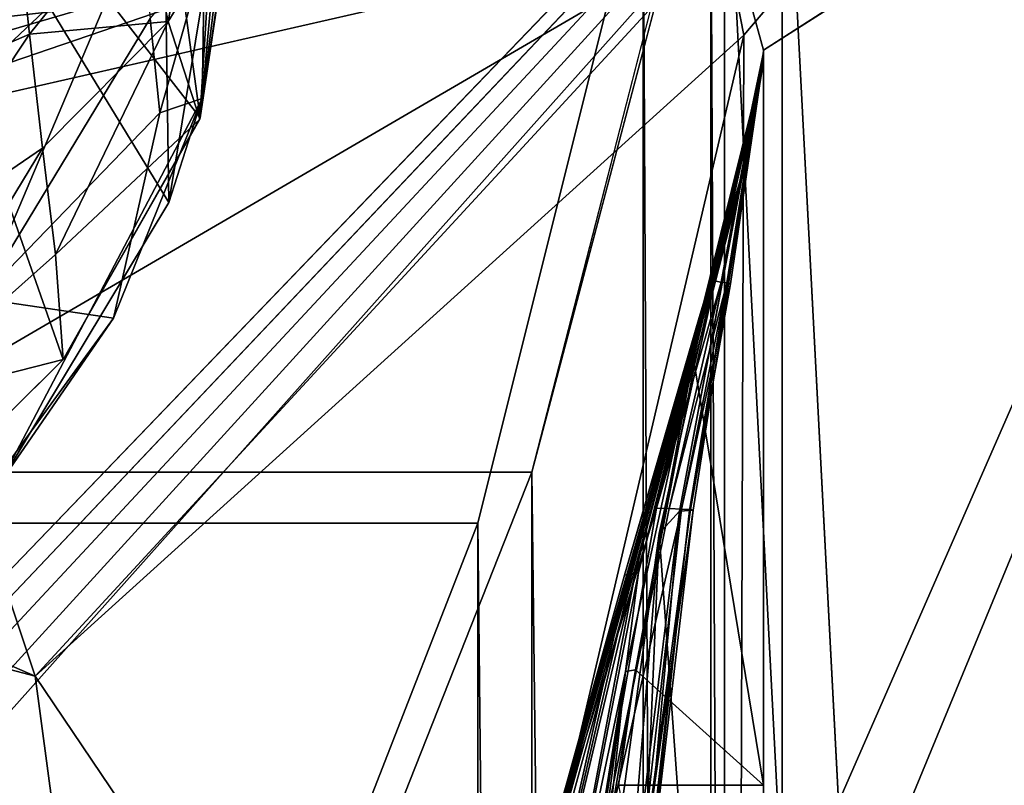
# Model space of a CAD drawing. Header units: metres. Extents: x -1204 to 0, y -809 to 0.
# Tile 115 of 118: x -84 to -42, y -97 to -64. Entities that reach past the tile are written whole.
import ezdxf

# ---------------------------------------------------------------- set-up
doc = ezdxf.new("R2010")
doc.units = ezdxf.units.M

msp = doc.modelspace()

# ---------------------------------------------------------------- linework, layer by layer
at = {"layer": 'Object 2'}
for points in [[(-10, -10, 90), (-602.021179, -625.846375, 90), (-1194.042358, -10, 90)], [(-594.006104, -626.560364, 90), (-602.021179, -625.846375, 90), (-10, -10, 90)], [(-585.781799, -628.854126, 90), (-594.006104, -626.560364, 90), (-10, -10, 90)], [(-577.802734, -632.855408, 90), (-585.781799, -628.854126, 90), (-10, -10, 90)], [(-10, -10, 90), (-570.615173, -638.481506, 90), (-577.802734, -632.855408, 90)], [(-317.021149, -753.244812, 90), (-570.615173, -638.481506, 90), (-10, -10, 90)], [(-10.00001, -794.032166, 90), (-317.021149, -753.244812, 90), (-10, -10, 90)], [(-51.719181, -51.514099, 2065.953125), (-13.021163, -790.816101, 2065.953125), (-13.021163, -12.81608, 2065.953125)], [(-16.021164, -787.816101, 2063.697266), (-54.190041, -53.984955, 2063.697266), (-16.021164, -15.81608, 2063.697266)], [(-54.193344, -316.998016, 163.059708), (-54.279274, -402.016876, 163.059708), (-15.461391, -20.421553, 163.059708)], [(-15.461391, -20.421553, 163.059708), (-54.279274, -402.016876, 163.059708), (-15.461402, -783.610596, 163.059708)], [(-54.251095, -60.36776, 163.059708), (-53.359051, -64.894684, 163.059708), (-15.461391, -20.421553, 163.059708)], [(-54.083916, -274.499115, 163.059708), (-54.193344, -316.998016, 163.059708), (-15.461391, -20.421553, 163.059708)], [(-53.951393, -233.283218, 163.059708), (-54.083916, -274.499115, 163.059708), (-15.461391, -20.421553, 163.059708)], [(-15.461391, -20.421553, 163.059708), (-53.794167, -189.253525, 163.059708), (-53.951393, -233.283218, 163.059708)], [(-53.685776, -159.598999, 163.059708), (-53.794167, -189.253525, 163.059708), (-15.461391, -20.421553, 163.059708)], [(-53.499557, -107.361809, 163.059708), (-53.685776, -159.598999, 163.059708), (-15.461391, -20.421553, 163.059708)], [(-15.461391, -20.421553, 163.059708), (-53.359051, -64.894684, 163.059708), (-53.499557, -107.361809, 163.059708)], [(-52.518909, -65.543846, 163.059708), (-54.633179, -57.865437, 163.059708), (-5.519217, -35.401562, 163.059708)], [(-52.518909, -65.543846, 2063.059814), (-5.519217, -35.401562, 2063.059814), (-54.633179, -57.865437, 2063.059814)], [(-35.448151, -746.330383, 163.059708), (-52.518909, -738.401428, 163.059708), (-5.519217, -35.401562, 163.059708)], [(-5.519217, -35.401562, 163.059708), (-52.518909, -738.401428, 163.059708), (-52.518909, -65.543846, 163.059708)], [(-52.518909, -65.543846, 2063.059814), (-52.518909, -738.401428, 2063.059814), (-5.519217, -35.401562, 2063.059814)], [(-52.518909, -738.401428, 2063.059814), (-35.448151, -746.330383, 2063.059814), (-5.519217, -35.401562, 2063.059814)], [(-92.554993, -88.741875, 761.512451), (-82.53112, -78.793983, 761.745605), (-93.985672, -46.135025, 762.625671)], [(-93.985672, -46.135025, 762.625671), (-82.53112, -78.793983, 761.745605), (-76.652695, -68.443481, 762)], [(-78.178719, -57.37738, 762.292114), (-93.985672, -46.135025, 762.625671), (-76.652695, -68.443481, 762)], [(-85.276665, -84.116219, 1277.919067), (-78.006813, -72.070419, 1278.213623), (-93.669357, -46.414337, 1278.922974)], [(-93.669357, -46.414337, 1278.922974), (-78.006813, -72.070419, 1278.213623), (-78.218864, -57.425652, 1278.595703)], [(-51.719181, -51.514099, 2065.953125), (-54.779949, -54.574863, 2076.827881), (-51.719181, -751.484314, 2065.953125)], [(-51.719181, -51.514099, 2065.953125), (-51.719181, -751.484314, 2065.953125), (-13.021163, -790.816101, 2065.953125)], [(-111.733101, -72.539726, 2041.728271), (-81.222069, -57.633026, 2044.11438), (-143.068665, -52.277069, 2044.445557)], [(-84.759644, -52.335125, 1247.023193), (-79.221069, -59.957474, 1257.703491), (-86.979866, -67.301018, 1252.228394)], [(-57.677727, -57.472641, 2076.088623), (-54.190041, -53.984955, 2063.697266), (-54.190041, -749.425964, 2063.697266)], [(-54.190041, -749.425964, 2063.697266), (-54.190041, -53.984955, 2063.697266), (-16.021164, -787.816101, 2063.697266)], [(-62.437889, -83.627754, 2097.01001), (-54.779949, -743.982178, 2076.827881), (-54.779949, -54.574863, 2076.827881)], [(-54.779949, -54.574863, 2076.827881), (-55.067207, -54.857471, 2077.832031), (-62.437889, -83.627754, 2097.01001)], [(-54.779949, -54.574863, 2076.827881), (-54.779949, -743.982178, 2076.827881), (-51.719181, -751.484314, 2065.953125)], [(-1141.604492, -83.627754, 2097.01001), (-55.067207, -54.857471, 2077.832031), (-1148.975098, -54.857471, 2077.832031)], [(-62.437889, -83.627754, 2097.01001), (-55.067207, -54.857471, 2077.832031), (-1141.604492, -83.627754, 2097.01001)], [(-96.019035, -69.893349, 118.80307), (-56.800224, -56.479313, 163.059708), (-106.787247, -63.440125, 118.91571)], [(-54.251095, -60.36776, 163.059708), (-56.800224, -56.479313, 163.059708), (-96.019035, -69.893349, 118.80307)], [(-86.555603, -64.278046, 2025.059937), (-86.555603, -57.066879, 2025.059937), (-81.523582, -63.719326, 2043.042236)], [(-75.169556, -58.268253, 762.261169), (-78.178719, -57.37738, 762.292114), (-76.652695, -68.443481, 762)], [(-1146.364624, -57.472641, 2076.088623), (-57.677727, -57.472641, 2076.088623), (-1139.281494, -85.806732, 2094.976074)], [(-57.677727, -57.472641, 2076.088623), (-64.760849, -85.806732, 2094.976074), (-1139.281494, -85.806732, 2094.976074)], [(-111.733101, -72.539726, 2041.728271), (-81.523582, -63.719326, 2043.042236), (-81.222069, -57.633026, 2044.11438)], [(-78.006813, -72.070419, 1278.213623), (-75.719475, -58.230148, 1278.568115), (-78.218864, -57.425652, 1278.595703)], [(-64.760849, -85.806732, 2094.976074), (-57.677727, -57.472641, 2076.088623), (-57.677727, -740.870972, 2076.088623)], [(-57.677727, -740.870972, 2076.088623), (-57.677727, -57.472641, 2076.088623), (-54.190041, -749.425964, 2063.697266)], [(-75.719475, -58.230148, 1278.568115), (-78.006813, -72.070419, 1278.213623), (-75.719025, -58.230202, 1267.624756)], [(-78.006813, -72.070419, 1278.213623), (-76.572632, -67.605492, 1267.624756), (-75.719025, -58.230202, 1267.624756)], [(-75.719025, -58.230202, 1267.624756), (-76.572632, -67.605492, 1267.624756), (-76.470299, -61.44413, 1264.469604)], [(-54.633179, -57.865437, 2063.059814), (-54.633179, -57.865437, 163.059708), (-52.518909, -65.543846, 2063.059814)], [(-54.633179, -57.865437, 163.059708), (-52.518909, -65.543846, 163.059708), (-52.518909, -65.543846, 2063.059814)], [(-115.289513, -66.238342, 664.6698), (-79.637787, -59.388416, 580.925659), (-75.228119, -58.379692, 628.759521)], [(-75.228119, -58.379692, 628.759521), (-75.228119, -58.379692, 661.559875), (-115.289513, -66.238342, 664.6698)], [(-75.228119, -58.379692, 661.559875), (-75.226776, -58.379799, 664.875671), (-115.289513, -66.238342, 664.6698)], [(-115.289513, -66.238342, 664.6698), (-75.226776, -58.379799, 664.875671), (-115.143257, -65.856537, 674.172241)], [(-75.226776, -58.379799, 664.875671), (-95.048058, -62.272488, 683.751221), (-115.143257, -65.856537, 674.172241)], [(-78.03624, -64.313492, 747.015625), (-79.190361, -58.907436, 743.487976), (-77.004929, -58.616394, 747.321045)], [(-78.03624, -64.313492, 747.015625), (-77.004929, -58.616394, 747.321045), (-76.224754, -61.377674, 749.133789)], [(-76.671654, -68.496857, 751.349731), (-75.16246, -58.375496, 751.349731), (-76.652695, -68.443481, 762)], [(-75.16246, -58.375496, 751.349731), (-76.671654, -68.496857, 751.349731), (-75.594872, -59.879745, 750.228088)], [(-76.652695, -68.443481, 762), (-75.16246, -58.375496, 751.349731), (-75.169556, -58.268253, 762.261169)], [(-83.975372, -64.845329, 739.582703), (-84.529381, -59.668465, 736.489136), (-79.190361, -58.907436, 743.487976)], [(-83.975372, -64.845329, 739.582703), (-79.190361, -58.907436, 743.487976), (-78.03624, -64.313492, 747.015625)], [(-85.958694, -60.740765, 533.304199), (-79.637787, -59.388416, 580.925659), (-115.289513, -66.238342, 664.6698)], [(-90.704628, -67.781227, 734.823608), (-84.529381, -59.668465, 736.489136), (-83.975372, -64.845329, 739.582703)], [(-75.594872, -59.879745, 750.228088), (-76.671654, -68.496857, 751.349731), (-76.224754, -61.377674, 749.133789)], [(-86.979866, -67.301018, 1252.228394), (-79.221069, -59.957474, 1257.703491), (-86.087776, -76.17202, 1259.418213)], [(-79.221069, -59.957474, 1257.703491), (-78.795837, -64.185944, 1260.764771), (-86.087776, -76.17202, 1259.418213)], [(-87.875092, -79.9851, 118.626915), (-54.251095, -60.36776, 163.059708), (-96.019035, -69.893349, 118.80307)], [(-54.251095, -60.36776, 163.059708), (-87.875092, -79.9851, 118.626915), (-83.725204, -92.362556, 118.410866)], [(-53.359051, -64.894684, 163.059708), (-54.251095, -60.36776, 163.059708), (-83.725204, -92.362556, 118.410866)], [(-78.795837, -64.185944, 1260.764771), (-76.470299, -61.44413, 1264.469604), (-78.389473, -68.226845, 1264.076782)], [(-76.470299, -61.44413, 1264.469604), (-76.572632, -67.605492, 1267.624756), (-78.389473, -68.226845, 1264.076782)], [(-76.671654, -68.496857, 751.349731), (-78.03624, -64.313492, 747.015625), (-76.224754, -61.377674, 749.133789)], [(-86.555603, -64.278046, 2025.059937), (-81.523582, -63.719326, 2043.042236), (-111.733101, -72.539726, 2041.728271)], [(-83.725204, -92.362556, 118.410866), (-148.221344, -64.277542, 118.901093), (-178.64003, -67.420189, 118.846237)], [(-83.725204, -92.362556, 118.410866), (-87.875092, -79.9851, 118.626915), (-148.221344, -64.277542, 118.901093)], [(-86.087776, -76.17202, 1259.418213), (-78.795837, -64.185944, 1260.764771), (-78.389473, -68.226845, 1264.076782)], [(-83.413788, -69.734787, 743.113342), (-83.975372, -64.845329, 739.582703), (-78.03624, -64.313492, 747.015625)], [(-78.03624, -64.313492, 747.015625), (-82.852203, -74.295952, 747.047607), (-83.413788, -69.734787, 743.113342)], [(-82.852203, -74.295952, 747.047607), (-78.03624, -64.313492, 747.015625), (-76.671654, -68.496857, 751.349731)], [(-90.396751, -74.500854, 739.744751), (-90.704628, -67.781227, 734.823608), (-83.975372, -64.845329, 739.582703)], [(-90.396751, -74.500854, 739.744751), (-83.975372, -64.845329, 739.582703), (-83.413788, -69.734787, 743.113342)], [(-53.359051, -64.894684, 163.059708), (-83.725204, -92.362556, 118.410866), (-65.951981, -118.696434, 140.675522)], [(-65.951981, -118.696434, 140.675522), (-53.499557, -107.361809, 163.059708), (-53.359051, -64.894684, 163.059708)], [(-53.161449, -69.922661, 617.920044), (-52.518909, -65.64122, 567.049377), (-54.568138, -75.441956, 566.831421)], [(-54.568138, -75.441956, 566.831421), (-52.518909, -65.64122, 567.049377), (-52.518909, -65.704048, 516.17865)], [(-54.568138, -75.441956, 566.831421), (-52.518909, -65.704048, 516.17865), (-54.329887, -75.476273, 515.742798)], [(-52.518909, -65.704048, 516.17865), (-52.518909, -65.766876, 465.307922), (-54.329887, -75.476273, 515.742798)], [(-54.329887, -75.476273, 515.742798), (-52.518909, -65.766876, 465.307922), (-54.092243, -75.51059, 464.654144)], [(-52.518909, -65.766876, 465.307922), (-52.518909, -65.829704, 414.437195), (-54.092243, -75.51059, 464.654144)], [(-52.527325, -66.080727, 1607.920044), (-52.518909, -65.578392, 1607.920044), (-53.161747, -69.922577, 1607.149292)], [(-52.518909, -65.578392, 1607.920044), (-52.518909, -65.578392, 1564.920044), (-53.161747, -69.922577, 1607.149292)], [(-53.161747, -69.922577, 1607.149292), (-52.518909, -65.578392, 1564.920044), (-53.161747, -69.922577, 1565.869141)], [(-52.518909, -65.578392, 1564.920044), (-53.161747, -69.922577, 1564.920044), (-53.161747, -69.922577, 1565.869141)], [(-53.161747, -69.922577, 1564.920044), (-52.518909, -65.578392, 1564.920044), (-52.518909, -65.579765, 660.920044)], [(-52.518909, -65.579765, 660.920044), (-52.518909, -65.578392, 617.920044), (-53.161747, -69.922577, 618.872253)], [(-52.518909, -65.578392, 617.920044), (-53.161449, -69.922661, 617.920044), (-53.161747, -69.922577, 618.872253)], [(-53.161736, -69.923889, 660.920044), (-53.161747, -69.922577, 1564.920044), (-52.518909, -65.579765, 660.920044)], [(-53.161736, -69.923889, 660.920044), (-52.518909, -65.579765, 660.920044), (-53.161747, -69.922577, 659.947876)], [(-52.518909, -65.579765, 660.920044), (-53.161747, -69.922577, 618.872253), (-53.161747, -69.922577, 659.947876)], [(-53.161449, -69.922661, 617.920044), (-52.518909, -65.578392, 617.920044), (-52.518909, -65.64122, 567.049377)], [(-52.527325, -66.080727, 1607.920044), (-52.522583, -66.080872, 1659.670044), (-52.518909, -65.578392, 1607.920044)], [(-52.522583, -66.080872, 1659.670044), (-52.522049, -66.080894, 1711.420044), (-52.518909, -65.578392, 1607.920044)], [(-52.518909, -65.578392, 1607.920044), (-52.522049, -66.080894, 1711.420044), (-52.521511, -66.08091, 1763.170044)], [(-52.518909, -65.578392, 1607.920044), (-52.521511, -66.08091, 1763.170044), (-52.520981, -66.080971, 1814.920044)], [(-52.518909, -65.543846, 2063.059814), (-52.518909, -65.578392, 1607.920044), (-52.520981, -66.080971, 1814.920044)], [(-52.520981, -66.080971, 1814.920044), (-52.519428, -66.081001, 1914.902832), (-52.518909, -65.543846, 2063.059814)], [(-52.519428, -66.081001, 1914.902832), (-52.518909, -66.081009, 2014.885742), (-52.518909, -65.543846, 2063.059814)], [(-52.518909, -738.401428, 163.059708), (-52.518909, -397.134613, 182.490646), (-52.518909, -65.543846, 163.059708)], [(-52.518909, -397.134613, 182.490646), (-52.518909, -313.811188, 184.444244), (-52.518909, -65.543846, 163.059708)], [(-52.518909, -65.543846, 163.059708), (-52.518909, -313.811188, 184.444244), (-52.518909, -230.718582, 189.861099)], [(-52.518909, -230.718582, 189.861099), (-52.518909, -148.071564, 198.713043), (-52.518909, -65.543846, 163.059708)], [(-52.518909, -148.071564, 198.713043), (-52.518909, -66.081009, 210.95433), (-52.518909, -65.543846, 163.059708)], [(-52.518909, -65.543846, 163.059708), (-52.518909, -66.081009, 210.95433), (-52.518909, -66.018181, 261.825043)], [(-52.518909, -66.018181, 261.825043), (-52.518909, -65.95536, 312.69577), (-52.518909, -65.543846, 163.059708)], [(-52.518909, -65.95536, 312.69577), (-52.518909, -65.892532, 363.566498), (-52.518909, -65.543846, 163.059708)], [(-52.518909, -65.543846, 163.059708), (-52.518909, -65.892532, 363.566498), (-52.518909, -65.829704, 414.437195)], [(-52.518909, -65.829704, 414.437195), (-52.518909, -65.766876, 465.307922), (-52.518909, -65.543846, 163.059708)], [(-52.518909, -65.766876, 465.307922), (-52.518909, -65.704048, 516.17865), (-52.518909, -65.543846, 163.059708)], [(-52.518909, -65.543846, 163.059708), (-52.518909, -65.704048, 516.17865), (-52.518909, -65.64122, 567.049377)], [(-52.518909, -65.64122, 567.049377), (-52.518909, -65.578392, 617.920044), (-52.518909, -65.543846, 163.059708)], [(-52.518909, -65.578392, 617.920044), (-52.518909, -65.579765, 660.920044), (-52.518909, -65.543846, 163.059708)], [(-52.518909, -65.543846, 163.059708), (-52.518909, -65.579765, 660.920044), (-52.518909, -65.578392, 1564.920044)], [(-52.518909, -65.543846, 163.059708), (-52.518909, -65.578392, 1564.920044), (-52.518909, -65.543846, 2063.059814)], [(-52.518909, -65.578392, 1564.920044), (-52.518909, -65.578392, 1607.920044), (-52.518909, -65.543846, 2063.059814)], [(-52.518909, -65.543846, 2063.059814), (-52.518909, -66.081009, 2014.885742), (-52.518909, -97.03968, 2019.916504)], [(-52.518909, -97.03968, 2019.916504), (-52.518909, -130.302856, 2024.768555), (-52.518909, -65.543846, 2063.059814)], [(-52.518909, -130.302856, 2024.768555), (-52.518909, -163.642868, 2029.060913), (-52.518909, -65.543846, 2063.059814)], [(-52.518909, -65.543846, 2063.059814), (-52.518909, -163.642868, 2029.060913), (-52.518909, -230.515762, 2035.961548)], [(-52.518909, -230.515762, 2035.961548), (-52.518909, -297.582825, 2040.610718), (-52.518909, -65.543846, 2063.059814)], [(-52.518909, -297.582825, 2040.610718), (-52.518909, -364.768219, 2043.003296), (-52.518909, -65.543846, 2063.059814)], [(-52.518909, -65.543846, 2063.059814), (-52.518909, -364.768219, 2043.003296), (-52.518909, -431.996094, 2043.136353)], [(-52.518909, -65.543846, 2063.059814), (-52.518909, -431.996094, 2043.136353), (-52.518909, -738.401428, 2063.059814)], [(-52.518909, -66.081009, 210.95433), (-52.518909, -148.071564, 198.713043), (-56.983158, -86.243744, 207.621323)], [(-56.112007, -85.292633, 258.947876), (-52.518909, -66.081009, 210.95433), (-56.983158, -86.243744, 207.621323)], [(-55.686543, -85.270096, 310.173065), (-52.518909, -66.018181, 261.825043), (-56.112007, -85.292633, 258.947876)], [(-52.518909, -66.018181, 261.825043), (-52.518909, -66.081009, 210.95433), (-56.112007, -85.292633, 258.947876)], [(-55.529358, -85.247559, 361.434235), (-52.518909, -65.95536, 312.69577), (-55.686543, -85.270096, 310.173065)], [(-52.518909, -65.95536, 312.69577), (-52.518909, -66.018181, 261.825043), (-55.686543, -85.270096, 310.173065)], [(-55.641747, -85.225021, 412.719727), (-53.934937, -75.544907, 413.566772), (-52.518909, -65.892532, 363.566498)], [(-55.641747, -85.225021, 412.719727), (-52.518909, -65.892532, 363.566498), (-55.529358, -85.247559, 361.434235)], [(-52.519428, -66.081001, 1914.902832), (-52.520981, -66.080971, 1814.920044), (-55.583939, -79.081947, 1915.984985)], [(-52.520981, -66.080971, 1814.920044), (-55.130173, -76.983658, 1814.920044), (-55.583939, -79.081947, 1915.984985)], [(-55.583939, -79.081947, 1915.984985), (-55.469288, -79.026436, 2017.050049), (-52.519428, -66.081001, 1914.902832)], [(-52.518909, -65.892532, 363.566498), (-52.518909, -65.95536, 312.69577), (-55.529358, -85.247559, 361.434235)], [(-55.469288, -79.026436, 2017.050049), (-52.518909, -66.081009, 2014.885742), (-52.519428, -66.081001, 1914.902832)], [(-52.518909, -66.081009, 2014.885742), (-55.469288, -79.026436, 2017.050049), (-52.518909, -97.03968, 2019.916504)], [(-52.522583, -66.080872, 1659.670044), (-52.527325, -66.080727, 1607.920044), (-55.260468, -77.072289, 1659.901489)], [(-52.527325, -66.080727, 1607.920044), (-53.161747, -69.922577, 1607.920044), (-55.260468, -77.072289, 1659.901489)], [(-55.260468, -77.072289, 1659.901489), (-55.21936, -77.052238, 1711.883057), (-52.522583, -66.080872, 1659.670044)], [(-55.21936, -77.052238, 1711.883057), (-52.522049, -66.080894, 1711.420044), (-52.522583, -66.080872, 1659.670044)], [(-52.522049, -66.080894, 1711.420044), (-55.21936, -77.052238, 1711.883057), (-55.178249, -77.032196, 1763.864502)], [(-52.521511, -66.08091, 1763.170044), (-52.522049, -66.080894, 1711.420044), (-55.178249, -77.032196, 1763.864502)], [(-55.178249, -77.032196, 1763.864502), (-55.130173, -76.983658, 1814.920044), (-52.521511, -66.08091, 1763.170044)], [(-55.130173, -76.983658, 1814.920044), (-52.520981, -66.080971, 1814.920044), (-52.521511, -66.08091, 1763.170044)], [(-54.092243, -75.51059, 464.654144), (-52.518909, -65.829704, 414.437195), (-53.934937, -75.544907, 413.566772)], [(-53.934937, -75.544907, 413.566772), (-52.518909, -65.829704, 414.437195), (-52.518909, -65.892532, 363.566498)], [(-53.161747, -69.922577, 1607.149292), (-53.161747, -69.922577, 1607.920044), (-52.527325, -66.080727, 1607.920044)], [(-178.64003, -67.420189, 118.846237), (-209.42363, -70.397537, 118.794266), (-78.372498, -132.380936, 117.712341)], [(-78.372498, -132.380936, 117.712341), (-83.725204, -92.362556, 118.410866), (-178.64003, -67.420189, 118.846237)], [(-78.006813, -72.070419, 1278.213623), (-85.276665, -84.116219, 1277.919067), (-76.572632, -67.605492, 1267.624756)], [(-85.276665, -84.116219, 1277.919067), (-80.377785, -77.021339, 1267.624756), (-76.572632, -67.605492, 1267.624756)], [(-76.572632, -67.605492, 1267.624756), (-80.377785, -77.021339, 1267.624756), (-78.389473, -68.226845, 1264.076782)], [(-78.389473, -68.226845, 1264.076782), (-80.377785, -77.021339, 1267.624756), (-86.087776, -76.17202, 1259.418213)], [(-82.533157, -78.795387, 751.349731), (-82.852203, -74.295952, 747.047607), (-76.671654, -68.496857, 751.349731)], [(-82.533157, -78.795387, 751.349731), (-76.671654, -68.496857, 751.349731), (-82.53112, -78.793983, 761.745605)], [(-82.53112, -78.793983, 761.745605), (-76.671654, -68.496857, 751.349731), (-76.652695, -68.443481, 762)], [(-90.088875, -80.728035, 745.271362), (-90.396751, -74.500854, 739.744751), (-83.413788, -69.734787, 743.113342)], [(-82.852203, -74.295952, 747.047607), (-90.088875, -80.728035, 745.271362), (-83.413788, -69.734787, 743.113342)], [(-69.769958, -130.775925, 619.307129), (-62.850697, -103.808975, 659.694153), (-53.161747, -69.922577, 659.947876)], [(-53.161747, -69.922577, 659.947876), (-63.839542, -107.499344, 619.151855), (-69.769958, -130.775925, 619.307129)], [(-62.859825, -103.839287, 1566.123047), (-69.768158, -130.768585, 1566.303955), (-53.161747, -69.922577, 1607.149292)], [(-53.161747, -69.922577, 1607.149292), (-69.768158, -130.768585, 1566.303955), (-62.594734, -102.840431, 1606.902344)], [(-64.992882, -112.470459, 1452.292236), (-62.851387, -103.808792, 1564.920044), (-53.161747, -69.922577, 1564.920044)], [(-64.992882, -112.470459, 1452.292236), (-53.161747, -69.922577, 1564.920044), (-63.898594, -108.095726, 1339.614502)], [(-63.898594, -108.095726, 1339.614502), (-53.161747, -69.922577, 1564.920044), (-63.076511, -104.808662, 1226.841309)], [(-62.85165, -103.808952, 619.125977), (-63.839542, -107.499344, 619.151855), (-53.161747, -69.922577, 659.947876)], [(-63.076511, -104.808662, 1226.841309), (-53.161747, -69.922577, 1564.920044), (-62.526756, -102.607643, 1113.927246)], [(-62.851387, -103.808792, 1564.920044), (-62.859825, -103.839287, 1566.123047), (-53.161747, -69.922577, 1564.920044)], [(-62.859825, -103.839287, 1566.123047), (-53.161747, -69.922577, 1565.869141), (-53.161747, -69.922577, 1564.920044)], [(-53.161747, -69.922577, 1565.869141), (-62.859825, -103.839287, 1566.123047), (-53.161747, -69.922577, 1607.149292)], [(-53.161747, -69.922577, 618.872253), (-62.85165, -103.808952, 619.125977), (-53.161747, -69.922577, 659.947876)], [(-62.85165, -103.808952, 619.125977), (-53.161747, -69.922577, 618.872253), (-53.161449, -69.922661, 617.920044)], [(-62.851204, -103.809006, 617.920044), (-62.85165, -103.808952, 619.125977), (-53.161449, -69.922661, 617.920044)], [(-62.851204, -103.809006, 617.920044), (-53.161449, -69.922661, 617.920044), (-57.108078, -85.15741, 566.619385)], [(-53.161736, -69.923889, 660.920044), (-53.161747, -69.922577, 659.947876), (-62.850925, -103.808914, 660.920044)], [(-53.161747, -69.922577, 659.947876), (-62.850697, -103.808975, 659.694153), (-62.850925, -103.808914, 660.920044)], [(-62.850925, -103.808914, 660.920044), (-62.515137, -102.478889, 774.292114), (-53.161736, -69.923889, 660.920044)], [(-62.594734, -102.840431, 1606.902344), (-58.475628, -88.032204, 1607.920044), (-53.161747, -69.922577, 1607.149292)], [(-62.526756, -102.607643, 1113.927246), (-53.161747, -69.922577, 1564.920044), (-53.161736, -69.923889, 660.920044)], [(-62.249619, -101.489136, 1000.841492), (-62.526756, -102.607643, 1113.927246), (-53.161736, -69.923889, 660.920044)], [(-62.515137, -102.478889, 774.292114), (-62.245605, -101.447708, 887.614563), (-53.161736, -69.923889, 660.920044)], [(-53.161736, -69.923889, 660.920044), (-62.245605, -101.447708, 887.614563), (-62.249619, -101.489136, 1000.841492)], [(-58.475628, -88.032204, 1607.920044), (-55.301575, -77.092339, 1607.920044), (-53.161747, -69.922577, 1607.149292)], [(-57.108078, -85.15741, 566.619385), (-53.161449, -69.922661, 617.920044), (-54.568138, -75.441956, 566.831421)], [(-55.260468, -77.072289, 1659.901489), (-53.161747, -69.922577, 1607.920044), (-55.301575, -77.092339, 1607.920044)], [(-53.161747, -69.922577, 1607.149292), (-55.301575, -77.092339, 1607.920044), (-53.161747, -69.922577, 1607.920044)], [(-209.42363, -70.397537, 118.794266), (-240.123306, -73.158218, 118.746078), (-78.372498, -132.380936, 117.712341)], [(-240.123306, -73.158218, 118.746078), (-300.968048, -77.99707, 118.661613), (-75.01664, -161.387802, 117.206024)], [(-78.372498, -132.380936, 117.712341), (-240.123306, -73.158218, 118.746078), (-75.01664, -161.387802, 117.206024)], [(-90.088875, -80.728035, 745.271362), (-82.852203, -74.295952, 747.047607), (-82.533157, -78.795387, 751.349731)], [(-57.108078, -85.15741, 566.619385), (-54.568138, -75.441956, 566.831421), (-54.329887, -75.476273, 515.742798)], [(-57.108078, -85.15741, 566.619385), (-54.329887, -75.476273, 515.742798), (-56.56575, -85.179947, 515.318665)], [(-56.56575, -85.179947, 515.318665), (-54.329887, -75.476273, 515.742798), (-54.092243, -75.51059, 464.654144)], [(-56.56575, -85.179947, 515.318665), (-54.092243, -75.51059, 464.654144), (-56.024616, -85.202484, 464.017914)], [(-56.024616, -85.202484, 464.017914), (-54.092243, -75.51059, 464.654144), (-53.934937, -75.544907, 413.566772)], [(-56.024616, -85.202484, 464.017914), (-53.934937, -75.544907, 413.566772), (-55.641747, -85.225021, 412.719727)], [(-80.377785, -77.021339, 1267.624756), (-87.023193, -86.144196, 1267.624756), (-86.087776, -76.17202, 1259.418213)], [(-80.377785, -77.021339, 1267.624756), (-85.276665, -84.116219, 1277.919067), (-87.023193, -86.144196, 1267.624756)], [(-55.301575, -77.092339, 1607.920044), (-58.475628, -88.032204, 1607.920044), (-58.323982, -88.00943, 1660.126465)], [(-58.323982, -88.00943, 1660.126465), (-58.172333, -87.986664, 1712.333008), (-55.260468, -77.072289, 1659.901489)], [(-55.260468, -77.072289, 1659.901489), (-55.301575, -77.092339, 1607.920044), (-58.323982, -88.00943, 1660.126465)], [(-58.172333, -87.986664, 1712.333008), (-55.21936, -77.052238, 1711.883057), (-55.260468, -77.072289, 1659.901489)], [(-55.21936, -77.052238, 1711.883057), (-58.172333, -87.986664, 1712.333008), (-58.020683, -87.96389, 1764.539551)], [(-58.020683, -87.96389, 1764.539551), (-57.868942, -87.918777, 1814.920044), (-55.178249, -77.032196, 1763.864502)], [(-55.178249, -77.032196, 1763.864502), (-55.21936, -77.052238, 1711.883057), (-58.020683, -87.96389, 1764.539551)], [(-57.868942, -87.918777, 1814.920044), (-55.130173, -76.983658, 1814.920044), (-55.178249, -77.032196, 1763.864502)], [(-55.583939, -79.081947, 1915.984985), (-55.130173, -76.983658, 1814.920044), (-57.868942, -87.918777, 1814.920044)], [(-300.968048, -77.99707, 118.661613), (-360.52652, -81.898285, 118.593521), (-70.629105, -206.836044, 116.412727)], [(-75.01664, -161.387802, 117.206024), (-300.968048, -77.99707, 118.661613), (-70.629105, -206.836044, 116.412727)], [(-92.554993, -88.741875, 761.512451), (-82.533157, -78.795387, 751.349731), (-82.53112, -78.793983, 761.745605)], [(-92.5485, -88.736115, 751.349731), (-82.533157, -78.795387, 751.349731), (-92.554993, -88.741875, 761.512451)], [(-92.5485, -88.736115, 751.349731), (-90.088875, -80.728035, 745.271362), (-82.533157, -78.795387, 751.349731)], [(-58.425846, -92.158539, 1917.032715), (-58.007488, -92.089058, 2019.145508), (-55.583939, -79.081947, 1915.984985)], [(-55.583939, -79.081947, 1915.984985), (-57.868942, -87.918777, 1814.920044), (-58.425846, -92.158539, 1917.032715)], [(-58.007488, -92.089058, 2019.145508), (-55.469288, -79.026436, 2017.050049), (-55.583939, -79.081947, 1915.984985)], [(-55.469288, -79.026436, 2017.050049), (-58.007488, -92.089058, 2019.145508), (-52.518909, -97.03968, 2019.916504)], [(-360.52652, -81.898285, 118.593521), (-421.769043, -85.030029, 118.538857), (-67.645378, -246.592377, 115.718773)], [(-70.629105, -206.836044, 116.412727), (-360.52652, -81.898285, 118.593521), (-67.645378, -246.592377, 115.718773)], [(-73.308517, -111.084831, 2115.312988), (-1141.604492, -83.627754, 2097.01001), (-1130.733765, -111.084831, 2115.312988)], [(-73.308517, -111.084831, 2115.312988), (-62.437889, -83.627754, 2097.01001), (-1141.604492, -83.627754, 2097.01001)], [(-73.308517, -111.084831, 2115.312988), (-62.76683, -727.359314, 2097.685059), (-62.437889, -83.627754, 2097.01001)], [(-62.76683, -727.359314, 2097.685059), (-54.779949, -743.982178, 2076.827881), (-62.437889, -83.627754, 2097.01001)], [(-67.645378, -246.592377, 115.718773), (-421.769043, -85.030029, 118.538857), (-482.169464, -87.233986, 118.500389)], [(-60.522873, -104.712196, 514.499207), (-62.851204, -103.809006, 617.920044), (-57.108078, -85.15741, 566.619385)], [(-60.522873, -104.712196, 514.499207), (-57.108078, -85.15741, 566.619385), (-56.56575, -85.179947, 515.318665)], [(-60.522873, -104.712196, 514.499207), (-56.56575, -85.179947, 515.318665), (-56.024616, -85.202484, 464.017914)], [(-60.522873, -104.712196, 514.499207), (-56.024616, -85.202484, 464.017914), (-58.279526, -104.758583, 411.083221)], [(-58.279526, -104.758583, 411.083221), (-56.024616, -85.202484, 464.017914), (-55.641747, -85.225021, 412.719727)], [(-55.641747, -85.225021, 412.719727), (-55.529358, -85.247559, 361.434235), (-58.279526, -104.758583, 411.083221)], [(-56.112007, -85.292633, 258.947876), (-56.983158, -86.243744, 207.621323), (-58.51421, -104.828163, 256.204651)], [(-56.112007, -85.292633, 258.947876), (-58.51421, -104.828163, 256.204651), (-57.914886, -104.80497, 307.768616)], [(-55.529358, -85.247559, 361.434235), (-57.835827, -104.781776, 359.402313), (-58.279526, -104.758583, 411.083221)], [(-55.686543, -85.270096, 310.173065), (-56.112007, -85.292633, 258.947876), (-57.914886, -104.80497, 307.768616)], [(-55.686543, -85.270096, 310.173065), (-57.914886, -104.80497, 307.768616), (-57.835827, -104.781776, 359.402313)], [(-55.529358, -85.247559, 361.434235), (-55.686543, -85.270096, 310.173065), (-57.835827, -104.781776, 359.402313)], [(-1128.730103, -112.898163, 2113.035156), (-1139.281494, -85.806732, 2094.976074), (-75.312218, -112.898163, 2113.035156)], [(-1139.281494, -85.806732, 2094.976074), (-64.760849, -85.806732, 2094.976074), (-75.312218, -112.898163, 2113.035156)], [(-75.312218, -112.898163, 2113.035156), (-64.760849, -85.806732, 2094.976074), (-64.488129, -726.323181, 2094.396484)], [(-64.760849, -85.806732, 2094.976074), (-57.677727, -740.870972, 2076.088623), (-64.488129, -726.323181, 2094.396484)], [(-56.983158, -86.243744, 207.621323), (-59.636391, -148.182892, 198.698776), (-59.799843, -106.739868, 204.449615)], [(-56.983158, -86.243744, 207.621323), (-59.799843, -106.739868, 204.449615), (-58.51421, -104.828163, 256.204651)], [(-52.518909, -148.071564, 198.713043), (-59.636391, -148.182892, 198.698776), (-56.983158, -86.243744, 207.621323)], [(-590.164673, -606.131226, 109.443001), (-64.054756, -324.029175, 114.367111), (-482.169464, -87.233986, 118.500389)], [(-64.054756, -324.029175, 114.367111), (-65.505524, -284.940216, 115.049408), (-482.169464, -87.233986, 118.500389)], [(-482.169464, -87.233986, 118.500389), (-65.505524, -284.940216, 115.049408), (-67.645378, -246.592377, 115.718773)], [(-64.353668, -110.061523, 1607.925659), (-63.259457, -110.053024, 1713.19873), (-58.323982, -88.00943, 1660.126465)], [(-62.848122, -103.809669, 1607.920044), (-64.353668, -110.061523, 1607.925659), (-58.323982, -88.00943, 1660.126465)], [(-63.259457, -110.053024, 1713.19873), (-62.202667, -110.045837, 1814.920044), (-58.020683, -87.96389, 1764.539551)], [(-58.020683, -87.96389, 1764.539551), (-58.172333, -87.986664, 1712.333008), (-63.259457, -110.053024, 1713.19873)], [(-63.259457, -110.053024, 1713.19873), (-58.172333, -87.986664, 1712.333008), (-58.323982, -88.00943, 1660.126465)], [(-58.323982, -88.00943, 1660.126465), (-58.475628, -88.032204, 1607.920044), (-62.848122, -103.809669, 1607.920044)], [(-62.848122, -103.809669, 1607.920044), (-58.475628, -88.032204, 1607.920044), (-62.594734, -102.840431, 1606.902344)], [(-62.202667, -110.045837, 1814.920044), (-57.868942, -87.918777, 1814.920044), (-58.020683, -87.96389, 1764.539551)], [(-57.868942, -87.918777, 1814.920044), (-62.202667, -110.045837, 1814.920044), (-58.425846, -92.158539, 1917.032715)], [(-83.725204, -92.362556, 118.410866), (-78.372498, -132.380936, 117.712341), (-65.951981, -118.696434, 140.675522)], [(-58.425846, -92.158539, 1917.032715), (-62.202667, -110.045837, 1814.920044), (-60.573242, -105.368233, 1918.047607)], [(-60.140682, -103.610237, 1942.178223), (-58.425846, -92.158539, 1917.032715), (-60.573242, -105.368233, 1918.047607)], [(-58.425846, -92.158539, 1917.032715), (-60.140682, -103.610237, 1942.178223), (-59.623039, -101.195557, 1968.070801)], [(-59.154694, -99.005325, 1993.984253), (-58.425846, -92.158539, 1917.032715), (-59.623039, -101.195557, 1968.070801)], [(-58.73613, -97.03981, 2019.916504), (-58.007488, -92.089058, 2019.145508), (-59.154694, -99.005325, 1993.984253)], [(-58.007488, -92.089058, 2019.145508), (-58.425846, -92.158539, 1917.032715), (-59.154694, -99.005325, 1993.984253)], [(-52.518909, -97.03968, 2019.916504), (-58.007488, -92.089058, 2019.145508), (-58.73613, -97.03981, 2019.916504)], [(-52.518909, -130.302856, 2024.768555), (-52.518909, -97.03968, 2019.916504), (-58.73613, -97.03981, 2019.916504)]]:
    msp.add_3dface(points, dxfattribs=at)

doc.saveas('drawing.dxf')
